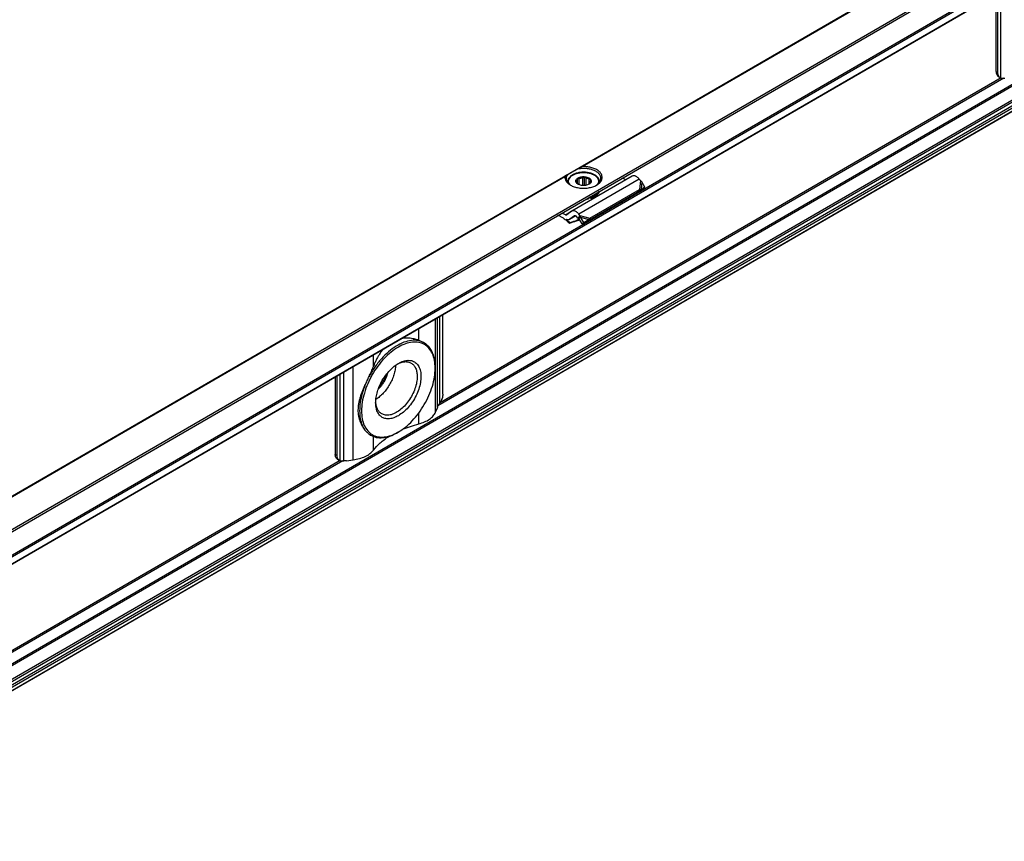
# Model space of a CAD drawing. Header units: millimetres. Extents: x -746 to 1106, y -92 to 517.
# Tile 27 of 55: x -128 to -67, y -12 to 39. Entities that reach past the tile are written whole.
import ezdxf

# ---------------------------------------------------------------- set-up
doc = ezdxf.new("R2010")
doc.units = ezdxf.units.MM

# ---------------------------------------------------------------- blocks, each defined once
blk = doc.blocks.new('SOPORTE_SV2-T__53', base_point=(-754.21, -216))
at = {"color": 7, "linetype": 'Continuous'}
for p, q in [((-170.81, 153.09), (-754.17, -184.55)), ((-747.05, -187), (-165.72, 149.45)), ((-736.58, -187.02), (-174.43, 138.34)), ((-202.32, 107.68), (-202.32, 122.2)), ((-201.98, 107.48), (-201.98, 122.39)), ((-173.33, 115.28), (-735.48, -210.08)), ((-201.91, 106.76), (-201.57, 106.57)), ((-282.57, 87.03), (-282.57, 86.96)), ((-270.45, 88.12), (-281.76, 81.57)), ((-280.76, 86.74), (-280.76, 87.37)), ((-280.71, 86.7), (-280.71, 87.7)), ((-280.37, 86.5), (-280.37, 87.66)), ((-279.71, 86.36), (-279.71, 87.82)), ((-279.37, 86.36), (-279.37, 88.02)), ((-279.09, 86.4), (-279.09, 87.77)), ((-278.52, 86.62), (-278.52, 87.52)), ((-278.28, 86.97), (-278.28, 87.18)), ((-276.57, 87.03), (-276.57, 86.96)), ((-271.63, 87.44), (-272.3, 87.77)), ((-268.94, 87.29), (-269.15, 87.55)), ((-268.07, 86.04), (-268.68, 87.06)), ((-278.77, 79.75), (-269.45, 85.14)), ((-278.4, 80.23), (-269.09, 85.62)), ((-269.42, 85.18), (-269.45, 85.14)), ((-269.31, 85.33), (-269.42, 85.18)), ((-269.32, 85.29), (-268.66, 85.64)), ((-269.09, 85.62), (-269.31, 85.33)), ((-269.16, 85.41), (-269.21, 85.38)), ((-268.8, 85.65), (-269.16, 85.41)), ((-268.8, 85.65), (-268.07, 86.04)), ((-268.07, 86.04), (-268.66, 85.64)), ((-278.67, 84.03), (-278.67, 83.87)), ((-278.21, 84.14), (-278.21, 83.98)), ((-282.94, 80.89), (-283.61, 81.22)), ((-281.81, 81.54), (-282.7, 80.88)), ((-283.31, 80.26), (-284.37, 80.79)), ((-282.17, 79.42), (-282.22, 79.29)), ((-281.03, 80.69), (-282.21, 80.01)), ((-281.27, 80.7), (-282.17, 80.04)), ((-280.32, 79.91), (-280.97, 79.7)), ((-280.92, 79.82), (-280.95, 79.75)), ((-280.92, 79.82), (-280.37, 80)), ((-280.62, 80.26), (-280.83, 80.52)), ((-280.48, 80.45), (-280.62, 80.26)), ((-280.26, 80.74), (-280.48, 80.45)), ((-280.35, 80.27), (-280.48, 80.17)), ((-279.84, 79.17), (-280.48, 80.17)), ((-280.26, 80.74), (-280.46, 81)), ((-280.15, 80.43), (-280.35, 80.27)), ((-279.5, 79.42), (-280.15, 80.43)), ((-279.84, 79.17), (-278.92, 79.74)), ((-279.5, 79.42), (-279.84, 79.17)), ((-279.5, 79.42), (-278.58, 79.99)), ((-278.58, 79.99), (-278.92, 79.74)), ((-278.62, 79.94), (-278.77, 79.75)), ((-278.4, 80.23), (-278.62, 79.94)), ((-305.93, 47.32), (-305.93, 62.23)), ((-309.42, 56.94), (-309.46, 56.96)), ((-307.36, 52.17), (-307.36, 52.38)), ((-326.06, 50.58), (-326.06, 36.06)), ((-325.73, 35.86), (-325.73, 50.77)), ((-307.28, 43.96), (-307, 44.67)), ((-319.44, 39.63), (-319.48, 39.65)), ((-314.28, 40.22), (-314.46, 40.12)), ((-325.65, 35.14), (-325.31, 34.95)), ((-323.97, 34.85), (-322.73, 35.02))]:
    blk.add_line(p, q, dxfattribs=at)
at = {"color": 3, "linetype": 'Continuous'}
for p, q in [((-747.25, -186.72), (-165.72, 149.85)), ((-736.68, -185.38), (-174.53, 139.98)), ((-736.54, -185.62), (-174.39, 139.73)), ((-736.54, -186.93), (-174.39, 138.43)), ((-280.15, 89.8), (-215.79, 127.05)), ((-279.85, 89.91), (-215.88, 126.93)), ((-201.42, 106.5), (-201.42, 122.72)), ((-174.53, 119.59), (-736.68, -205.77)), ((-174.39, 119.35), (-736.54, -206.01)), ((-174.39, 116.75), (-736.54, -208.61)), ((-174.18, 116.48), (-736.33, -208.87)), ((-173.08, 116.47), (-735.23, -208.89)), ((-173.3, 115.31), (-735.45, -210.05)), ((-172.89, 116.14), (-735.03, -209.22)), ((-202.32, 107.68), (-201.98, 107.48)), ((-200.91, 106.45), (-306.83, 45.15)), ((-201.39, 106.5), (-306.52, 45.65)), ((-421.57, 7.95), (-282.96, 88.18)), ((-421.27, 8.06), (-283.06, 88.05)), ((-269.15, 87.55), (-280.46, 81)), ((-268.94, 87.29), (-269.09, 85.62)), ((-268.68, 87.06), (-268.8, 85.65)), ((-282.94, 80.89), (-281.81, 81.54)), ((-281.03, 80.7), (-282.17, 80.04)), ((-281.27, 80.7), (-281.24, 80.72)), ((-280.95, 79.75), (-280.97, 79.7)), ((-280.44, 80.1), (-280.92, 79.82)), ((-280.26, 80.74), (-278.4, 80.23)), ((-280.15, 80.43), (-278.58, 79.99)), ((-307.28, 43.96), (-307.28, 61.44)), ((-306.9, 44.98), (-306.9, 61.67)), ((-306.49, 45.69), (-306.49, 61.9)), ((-310.43, 57.41), (-310.43, 59.62)), ((-318.93, 52.49), (-318.93, 54.71)), ((-322.73, 35.02), (-322.73, 52.5)), ((-325.16, 34.88), (-325.16, 51.1)), ((-324.43, 34.82), (-324.43, 51.52)), ((-310.43, 41.75), (-310.43, 43.78)), ((-318.93, 36.84), (-318.93, 39.39)), ((-326.06, 36.06), (-325.73, 35.86)), ((-324.66, 34.83), (-589.67, -118.55)), ((-325.14, 34.88), (-589.36, -118.05))]:
    blk.add_line(p, q, dxfattribs=at)
at = {"color": 7, "linetype": 'Continuous'}
for points, knots in [([(-202.32, 107.68), (-202.31, 107.57), (-202.3, 107.38), (-202.22, 107.12), (-202.1, 106.9), (-201.97, 106.81), (-201.91, 106.76)], [0, 0, 0, 0, 0.303003, 0.574054, 0.817855, 1.04556, 1.04556, 1.04556, 1.04556]), ([(-201.57, 106.57), (-201.63, 106.61), (-201.76, 106.71), (-201.89, 106.93), (-201.97, 107.19), (-201.98, 107.38), (-201.98, 107.48)], [0, 0, 0, 0, 0.227705, 0.471506, 0.742556, 1.04556, 1.04556, 1.04556, 1.04556]), ([(-201.42, 106.5), (-201.44, 106.51), (-201.5, 106.53), (-201.55, 106.56), (-201.57, 106.57)], [0, 0, 0, 0, 0.0838297, 0.1668091, 0.1668091, 0.1668091, 0.1668091]), ([(-201.42, 106.5), (-201.37, 106.49), (-201.26, 106.47), (-201.09, 106.45), (-200.9, 106.45), (-200.76, 106.45), (-200.69, 106.44)], [0, 0, 0, 0, 0.1502726, 0.3200426, 0.5180519, 0.7310186, 0.7310186, 0.7310186, 0.7310186]), ([(-282.57, 88.4), (-282.51, 88.44), (-282.37, 88.52), (-282.13, 88.66), (-281.85, 88.82), (-281.53, 89), (-281.18, 89.21), (-280.93, 89.35), (-280.81, 89.42)], [0, 0, 0, 0, 0.21784, 0.49188, 0.81738, 1.188711, 1.599453, 2.042502, 2.042502, 2.042502, 2.042502]), ([(-276.57, 87.03), (-276.57, 87.08), (-276.57, 87.17), (-276.6, 87.31), (-276.64, 87.45), (-276.73, 87.65), (-276.91, 87.9), (-277.15, 88.12), (-277.39, 88.3), (-277.58, 88.4), (-277.75, 88.49), (-277.89, 88.55), (-278.04, 88.6), (-278.25, 88.67), (-278.52, 88.74), (-278.8, 88.79), (-279.03, 88.82), (-279.2, 88.84), (-279.38, 88.85), (-279.74, 88.86), (-280.27, 88.82), (-280.81, 88.7), (-281.23, 88.56), (-281.49, 88.44), (-281.73, 88.3), (-281.98, 88.13), (-282.23, 87.9), (-282.4, 87.66), (-282.49, 87.46), (-282.53, 87.32), (-282.56, 87.18), (-282.57, 87.08), (-282.57, 87.03)], [0, 0, 0, 0, 0.140216, 0.282173, 0.419596, 0.580601, 0.937335, 1.328043, 1.55191, 1.832858, 1.972558, 2.130337, 2.284505, 2.459376, 2.78685, 3.122911, 3.301009, 3.480357, 3.653049, 3.845916, 4.550931, 5.231384, 5.519826, 5.857741, 6.094603, 6.362551, 6.753258, 7.109993, 7.250276, 7.408418, 7.539844, 7.690588, 7.690588, 7.690588, 7.690588]), ([(-280.15, 89.8), (-280.2, 89.77), (-280.31, 89.71), (-280.48, 89.61), (-280.64, 89.52), (-280.75, 89.45), (-280.81, 89.42)], [0, 0, 0, 0, 0.1931591, 0.3830345, 0.5739347, 0.7596897, 0.7596897, 0.7596897, 0.7596897]), ([(-276.32, 87.68), (-276.34, 87.84), (-276.38, 88.17), (-276.7, 88.61), (-277.17, 88.98), (-277.77, 89.27), (-278.48, 89.48), (-279.25, 89.57), (-280.04, 89.57), (-280.55, 89.47), (-280.81, 89.42)], [0, 0, 0, 0, 0.466803, 0.982486, 1.574651, 2.247055, 2.986259, 3.768129, 4.562817, 5.338886, 5.338886, 5.338886, 5.338886]), ([(-279.85, 89.91), (-279.87, 89.91), (-279.89, 89.9), (-279.93, 89.9), (-279.97, 89.88), (-280.01, 89.87), (-280.04, 89.86), (-280.08, 89.84), (-280.11, 89.82), (-280.14, 89.81), (-280.15, 89.8)], [0, 0, 0, 0, 0.0417273, 0.0795377, 0.1149772, 0.1588504, 0.1975745, 0.2377191, 0.2792076, 0.3164848, 0.3164848, 0.3164848, 0.3164848]), ([(-277.1, 86.45), (-276.92, 86.57), (-276.58, 86.79), (-276.21, 87.25), (-276.04, 87.76), (-276.1, 88.29), (-276.38, 88.77), (-276.85, 89.19), (-277.46, 89.53), (-278.2, 89.77), (-279.01, 89.91), (-279.57, 89.91), (-279.85, 89.91)], [0, 0, 0, 0, 0.654342, 1.224137, 1.732643, 2.227964, 2.764666, 3.378442, 4.0789, 4.855555, 5.685062, 6.536808, 6.536808, 6.536808, 6.536808]), ([(-283.06, 88.05), (-283.06, 87.9), (-283.07, 87.6), (-282.86, 87.16), (-282.51, 86.76), (-282.2, 86.56), (-282.03, 86.45)], [0, 0, 0, 0, 0.44015, 0.904989, 1.424584, 2.012291, 2.012291, 2.012291, 2.012291]), ([(-282.96, 88.18), (-282.97, 88.17), (-283, 88.15), (-283.02, 88.13), (-283.04, 88.11), (-283.05, 88.09), (-283.05, 88.07), (-283.06, 88.06), (-283.06, 88.05)], [0, 0, 0, 0, 0.0408159, 0.0792537, 0.1008213, 0.1190428, 0.1423511, 0.1621434, 0.1621434, 0.1621434, 0.1621434]), ([(-282.57, 88.4), (-282.61, 88.38), (-282.68, 88.34), (-282.78, 88.28), (-282.87, 88.23), (-282.93, 88.19), (-282.96, 88.18)], [0, 0, 0, 0, 0.1203558, 0.235563, 0.3434816, 0.4474869, 0.4474869, 0.4474869, 0.4474869]), ([(-282.57, 88.4), (-282.65, 88.29), (-282.78, 88.07), (-282.81, 87.81), (-282.82, 87.68)], [0, 0, 0, 0, 0.3959861, 0.7662165, 0.7662165, 0.7662165, 0.7662165]), ([(-282.82, 87.68), (-282.81, 87.56), (-282.78, 87.32), (-282.6, 86.97), (-282.32, 86.65), (-282.07, 86.49), (-281.94, 86.4)], [0, 0, 0, 0, 0.35601, 0.735085, 1.153705, 1.619508, 1.619508, 1.619508, 1.619508]), ([(-280.59, 86.6), (-280.67, 86.65), (-280.81, 86.74), (-280.96, 86.93), (-281.03, 87.13), (-281.01, 87.35), (-280.9, 87.55), (-280.78, 87.65), (-280.72, 87.7)], [0, 0, 0, 0, 0.266969, 0.499966, 0.707901, 0.909447, 1.126313, 1.37333, 1.37333, 1.37333, 1.37333]), ([(-280.91, 86.87), (-280.9, 86.88), (-280.89, 86.89), (-280.88, 86.91), (-280.87, 86.94), (-280.86, 86.96), (-280.86, 86.97)], [0, 0, 0, 0, 0.020855, 0.0441775, 0.0727875, 0.1049394, 0.1049394, 0.1049394, 0.1049394]), ([(-280.62, 86.63), (-280.64, 86.65), (-280.69, 86.68), (-280.76, 86.74), (-280.84, 86.81), (-280.88, 86.85), (-280.91, 86.87)], [0, 0, 0, 0, 0.0912877, 0.1877075, 0.2808739, 0.3793, 0.3793, 0.3793, 0.3793]), ([(-280.87, 87.07), (-280.86, 87.12), (-280.85, 87.23), (-280.79, 87.33), (-280.76, 87.37)], [0, 0, 0, 0, 0.1571311, 0.3264228, 0.3264228, 0.3264228, 0.3264228]), ([(-280.86, 86.97), (-280.86, 86.98), (-280.87, 87.02), (-280.87, 87.05), (-280.87, 87.07)], [0, 0, 0, 0, 0.0541749, 0.1078159, 0.1078159, 0.1078159, 0.1078159]), ([(-280.76, 87.37), (-280.75, 87.4), (-280.75, 87.45), (-280.73, 87.53), (-280.72, 87.62), (-280.71, 87.67), (-280.71, 87.7)], [0, 0, 0, 0, 0.0765587, 0.1596244, 0.2416197, 0.3297372, 0.3297372, 0.3297372, 0.3297372]), ([(-280.72, 87.7), (-280.63, 87.76), (-280.44, 87.88), (-280.09, 87.99), (-279.71, 88.04), (-279.32, 88.03), (-278.95, 87.96), (-278.62, 87.84), (-278.36, 87.67), (-278.18, 87.46), (-278.1, 87.22), (-278.15, 86.98), (-278.31, 86.76), (-278.46, 86.65), (-278.55, 86.6)], [0, 0, 0, 0, 0.323162, 0.68559, 1.073338, 1.468156, 1.850703, 2.203563, 2.5146, 2.781313, 3.016137, 3.247277, 3.505123, 3.805981, 3.805981, 3.805981, 3.805981]), ([(-280.71, 87.7), (-280.68, 87.7), (-280.63, 87.68), (-280.54, 87.67), (-280.46, 87.67), (-280.4, 87.66), (-280.37, 87.66)], [0, 0, 0, 0, 0.0854141, 0.1678268, 0.2551165, 0.3400891, 0.3400891, 0.3400891, 0.3400891]), ([(-280.37, 87.66), (-280.27, 87.7), (-280.06, 87.79), (-279.83, 87.81), (-279.71, 87.82)], [0, 0, 0, 0, 0.3288441, 0.6820628, 0.6820628, 0.6820628, 0.6820628]), ([(-279.71, 87.82), (-279.68, 87.83), (-279.62, 87.86), (-279.54, 87.91), (-279.46, 87.96), (-279.4, 88), (-279.37, 88.02)], [0, 0, 0, 0, 0.0951655, 0.1948316, 0.2905211, 0.3910209, 0.3910209, 0.3910209, 0.3910209]), ([(-279.37, 88.02), (-279.35, 87.99), (-279.3, 87.95), (-279.23, 87.89), (-279.16, 87.83), (-279.11, 87.79), (-279.09, 87.77)], [0, 0, 0, 0, 0.0985006, 0.1917338, 0.2880791, 0.3793, 0.3793, 0.3793, 0.3793]), ([(-279.09, 87.77), (-278.98, 87.74), (-278.78, 87.69), (-278.6, 87.57), (-278.52, 87.52)], [0, 0, 0, 0, 0.3295971, 0.6222375, 0.6222375, 0.6222375, 0.6222375]), ([(-278.43, 86.68), (-278.44, 86.67), (-278.47, 86.65), (-278.51, 86.62), (-278.55, 86.6), (-278.57, 86.59), (-278.58, 86.58)], [0, 0, 0, 0, 0.0560233, 0.110517, 0.1433848, 0.1757255, 0.1757255, 0.1757255, 0.1757255]), ([(-278.52, 87.52), (-278.5, 87.51), (-278.45, 87.51), (-278.38, 87.5), (-278.3, 87.5), (-278.26, 87.5), (-278.23, 87.5)], [0, 0, 0, 0, 0.0732353, 0.1477483, 0.2173539, 0.2890485, 0.2890485, 0.2890485, 0.2890485]), ([(-278.38, 86.77), (-278.38, 86.76), (-278.39, 86.74), (-278.4, 86.72), (-278.42, 86.69), (-278.42, 86.68), (-278.43, 86.68)], [0, 0, 0, 0, 0.0321402, 0.0607412, 0.0840751, 0.1049394, 0.1049394, 0.1049394, 0.1049394]), ([(-278.27, 87.07), (-278.27, 87.02), (-278.29, 86.91), (-278.35, 86.82), (-278.38, 86.77)], [0, 0, 0, 0, 0.1571311, 0.3264228, 0.3264228, 0.3264228, 0.3264228]), ([(-278.23, 87.5), (-278.24, 87.48), (-278.24, 87.42), (-278.26, 87.34), (-278.27, 87.26), (-278.28, 87.2), (-278.28, 87.18)], [0, 0, 0, 0, 0.0879914, 0.1698783, 0.2530704, 0.3297372, 0.3297372, 0.3297372, 0.3297372]), ([(-278.28, 87.18), (-278.28, 87.16), (-278.27, 87.13), (-278.27, 87.09), (-278.27, 87.07)], [0, 0, 0, 0, 0.0541749, 0.1078159, 0.1078159, 0.1078159, 0.1078159]), ([(-277.19, 86.4), (-277.07, 86.49), (-276.82, 86.65), (-276.54, 86.97), (-276.35, 87.32), (-276.33, 87.56), (-276.32, 87.68)], [0, 0, 0, 0, 0.465803, 0.884422, 1.263498, 1.619508, 1.619508, 1.619508, 1.619508]), ([(-269.15, 87.55), (-269.21, 87.63), (-269.35, 87.79), (-269.58, 87.98), (-269.81, 88.12), (-270.04, 88.19), (-270.26, 88.2), (-270.39, 88.15), (-270.45, 88.12)], [0, 0, 0, 0, 0.318961, 0.616971, 0.88702, 1.126112, 1.337253, 1.531194, 1.531194, 1.531194, 1.531194]), ([(-268.68, 87.06), (-268.7, 87.08), (-268.74, 87.12), (-268.81, 87.18), (-268.87, 87.24), (-268.92, 87.28), (-268.94, 87.29)], [0, 0, 0, 0, 0.0826262, 0.1740072, 0.264511, 0.3493827, 0.3493827, 0.3493827, 0.3493827]), ([(-282.03, 86.45), (-281.8, 86.33), (-281.3, 86.09), (-280.46, 85.91), (-279.57, 85.84), (-278.68, 85.91), (-277.84, 86.09), (-277.34, 86.33), (-277.1, 86.45)], [0, 0, 0, 0, 0.790454, 1.654841, 2.55911, 3.463379, 4.327766, 5.11822, 5.11822, 5.11822, 5.11822]), ([(-280.53, 86.57), (-280.55, 86.58), (-280.58, 86.6), (-280.6, 86.62), (-280.62, 86.63)], [0, 0, 0, 0, 0.051152, 0.100932, 0.100932, 0.100932, 0.100932]), ([(-278.55, 86.6), (-278.65, 86.55), (-278.85, 86.45), (-279.2, 86.37), (-279.57, 86.35), (-279.94, 86.37), (-280.29, 86.45), (-280.49, 86.55), (-280.59, 86.6)], [0, 0, 0, 0, 0.327474, 0.685577, 1.060203, 1.434829, 1.792932, 2.120405, 2.120405, 2.120405, 2.120405]), ([(-276.77, 85.19), (-276.86, 85.08), (-277.04, 84.84), (-277.43, 84.57), (-277.9, 84.35), (-278.25, 84.25), (-278.43, 84.2)], [0, 0, 0, 0, 0.419388, 0.890235, 1.411843, 1.976413, 1.976413, 1.976413, 1.976413]), ([(-278.21, 83.98), (-278, 84.04), (-277.62, 84.18), (-277.13, 84.48), (-276.76, 84.85), (-276.65, 85.15), (-276.6, 85.28)], [0, 0, 0, 0, 0.641245, 1.215663, 1.718015, 2.160758, 2.160758, 2.160758, 2.160758]), ([(-278.21, 84.14), (-278.03, 84.2), (-277.69, 84.31), (-277.24, 84.57), (-276.88, 84.87), (-276.74, 85.13), (-276.67, 85.24)], [0, 0, 0, 0, 0.56497, 1.079819, 1.539194, 1.947249, 1.947249, 1.947249, 1.947249]), ([(-269.21, 85.38), (-269.23, 85.36), (-269.27, 85.33), (-269.33, 85.29), (-269.37, 85.24), (-269.4, 85.2), (-269.42, 85.18)], [0, 0, 0, 0, 0.0781942, 0.1438646, 0.2205082, 0.2850887, 0.2850887, 0.2850887, 0.2850887]), ([(-269.09, 85.62), (-269.06, 85.63), (-269.01, 85.63), (-268.94, 85.64), (-268.87, 85.65), (-268.82, 85.65), (-268.8, 85.65)], [0, 0, 0, 0, 0.0703617, 0.1486465, 0.2222457, 0.2863987, 0.2863987, 0.2863987, 0.2863987]), ([(-279.16, 83.8), (-279.08, 83.81), (-278.91, 83.83), (-278.75, 83.85), (-278.67, 83.87)], [0, 0, 0, 0, 0.2478533, 0.4926849, 0.4926849, 0.4926849, 0.4926849]), ([(-278.81, 84.01), (-278.78, 84.01), (-278.74, 84.02), (-278.69, 84.03), (-278.67, 84.03)], [0, 0, 0, 0, 0.0692133, 0.138122, 0.138122, 0.138122, 0.138122]), ([(-278.68, 84.08), (-278.68, 84.07), (-278.68, 84.05), (-278.67, 84.04), (-278.67, 84.03)], [0, 0, 0, 0, 0.02444959, 0.05025209, 0.05025209, 0.05025209, 0.05025209]), ([(-278.21, 83.98), (-278.23, 83.99), (-278.27, 84.03), (-278.35, 84.05), (-278.44, 84.06), (-278.54, 84.05), (-278.62, 84.02), (-278.65, 83.98), (-278.67, 83.96)], [0, 0, 0, 0, 0.0735367, 0.1621451, 0.2593074, 0.3554137, 0.4412023, 0.5113348, 0.5113348, 0.5113348, 0.5113348]), ([(-278.43, 84.2), (-278.44, 84.2), (-278.46, 84.19), (-278.48, 84.19), (-278.49, 84.19)], [0, 0, 0, 0, 0.03050122, 0.06108402, 0.06108402, 0.06108402, 0.06108402]), ([(-278.21, 84.14), (-278.22, 84.15), (-278.23, 84.17), (-278.27, 84.19), (-278.32, 84.21), (-278.35, 84.21), (-278.37, 84.22)], [0, 0, 0, 0, 0.0384222, 0.0817, 0.1294604, 0.180702, 0.180702, 0.180702, 0.180702]), ([(-281.76, 81.57), (-281.77, 81.57), (-281.78, 81.56), (-281.8, 81.55), (-281.81, 81.54)], [0, 0, 0, 0, 0.02788887, 0.05583578, 0.05583578, 0.05583578, 0.05583578]), ([(-280.46, 81), (-280.53, 81.09), (-280.66, 81.24), (-280.89, 81.43), (-281.12, 81.57), (-281.35, 81.64), (-281.57, 81.65), (-281.7, 81.6), (-281.76, 81.57)], [0, 0, 0, 0, 0.318961, 0.616971, 0.88702, 1.126112, 1.337253, 1.531194, 1.531194, 1.531194, 1.531194]), ([(-283.31, 80.26), (-283.13, 80.11), (-282.75, 79.81), (-282.4, 79.47), (-282.22, 79.29)], [0, 0, 0, 0, 0.715526, 1.456391, 1.456391, 1.456391, 1.456391]), ([(-282.94, 80.89), (-282.9, 80.87), (-282.83, 80.84), (-282.75, 80.86), (-282.72, 80.87)], [0, 0, 0, 0, 0.1279345, 0.2345827, 0.2345827, 0.2345827, 0.2345827]), ([(-282.21, 80.01), (-282.26, 79.99), (-282.34, 79.95), (-282.49, 79.93), (-282.64, 79.95), (-282.74, 79.98), (-282.8, 80)], [0, 0, 0, 0, 0.1366038, 0.2796085, 0.4340577, 0.602995, 0.602995, 0.602995, 0.602995]), ([(-282.17, 79.42), (-282.28, 79.52), (-282.48, 79.72), (-282.69, 79.91), (-282.8, 80)], [0, 0, 0, 0, 0.4316811, 0.8556339, 0.8556339, 0.8556339, 0.8556339]), ([(-282.72, 80.87), (-282.71, 80.88), (-282.71, 80.88), (-282.7, 80.88), (-282.7, 80.88)], [0, 0, 0, 0, 0.00929629, 0.01861192, 0.01861192, 0.01861192, 0.01861192]), ([(-280.97, 79.7), (-281.08, 79.67), (-281.29, 79.6), (-281.6, 79.5), (-281.91, 79.4), (-282.12, 79.33), (-282.22, 79.29)], [0, 0, 0, 0, 0.327853, 0.656243, 0.984688, 1.313673, 1.313673, 1.313673, 1.313673]), ([(-282.17, 80.04), (-282.18, 80.03), (-282.19, 80.02), (-282.21, 80.01), (-282.21, 80.01)], [0, 0, 0, 0, 0.02794691, 0.05583578, 0.05583578, 0.05583578, 0.05583578]), ([(-282.17, 79.42), (-282.07, 79.45), (-281.86, 79.52), (-281.55, 79.62), (-281.23, 79.72), (-281.02, 79.79), (-280.92, 79.82)], [0, 0, 0, 0, 0.329761, 0.658974, 0.988127, 1.316736, 1.316736, 1.316736, 1.316736]), ([(-281.26, 80.71), (-281.26, 80.71), (-281.27, 80.7), (-281.27, 80.7), (-281.27, 80.7)], [0, 0, 0, 0, 0.00929629, 0.01861192, 0.01861192, 0.01861192, 0.01861192]), ([(-280.83, 80.52), (-280.86, 80.56), (-280.92, 80.63), (-281.04, 80.71), (-281.16, 80.74), (-281.23, 80.72), (-281.26, 80.71)], [0, 0, 0, 0, 0.1568648, 0.2952629, 0.4107357, 0.5088861, 0.5088861, 0.5088861, 0.5088861]), ([(-280.48, 80.17), (-280.49, 80.18), (-280.52, 80.19), (-280.55, 80.22), (-280.59, 80.24), (-280.61, 80.25), (-280.62, 80.26)], [0, 0, 0, 0, 0.0408745, 0.0819997, 0.1230501, 0.1643534, 0.1643534, 0.1643534, 0.1643534]), ([(-280.15, 80.43), (-280.16, 80.45), (-280.17, 80.51), (-280.2, 80.59), (-280.23, 80.67), (-280.25, 80.72), (-280.26, 80.74)], [0, 0, 0, 0, 0.0870644, 0.1713182, 0.2552988, 0.3377326, 0.3377326, 0.3377326, 0.3377326]), ([(-278.92, 79.74), (-278.91, 79.74), (-278.88, 79.74), (-278.84, 79.74), (-278.8, 79.74), (-278.78, 79.75), (-278.77, 79.75)], [0, 0, 0, 0, 0.0384606, 0.076677, 0.1145063, 0.152093, 0.152093, 0.152093, 0.152093]), ([(-278.58, 79.99), (-278.57, 80.01), (-278.54, 80.05), (-278.49, 80.11), (-278.45, 80.17), (-278.42, 80.21), (-278.4, 80.23)], [0, 0, 0, 0, 0.0782267, 0.1539657, 0.2272702, 0.2977257, 0.2977257, 0.2977257, 0.2977257]), ([(-278.4, 80.23), (-278.4, 80.23), (-278.4, 80.23), (-278.4, 80.23), (-278.4, 80.23)], [0, 0, 0, 0, 0.001710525, 0.003419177, 0.003419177, 0.003419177, 0.003419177]), ([(-309.42, 56.94), (-309.79, 57.1), (-310.55, 57.44), (-311.88, 57.42), (-313.28, 57.06), (-314.72, 56.32), (-316.14, 55.27), (-317.48, 53.93), (-318.72, 52.37), (-319.39, 51.2), (-319.73, 50.61)], [0, 0, 0, 0, 1.188653, 2.468107, 3.899292, 5.505218, 7.277699, 9.186534, 11.187082, 13.226255, 13.226255, 13.226255, 13.226255]), ([(-310.43, 57.41), (-310.54, 57.44), (-310.76, 57.52), (-311.12, 57.62), (-311.55, 57.72), (-312.06, 57.79), (-312.61, 57.82), (-313.17, 57.79), (-313.54, 57.74), (-313.74, 57.7), (-313.75, 57.7), (-313.76, 57.7)], [0, 0, 0, 0, 0.338008, 0.711925, 1.118192, 1.674399, 2.231507, 2.784243, 3.340721, 3.362867, 3.385021, 3.385021, 3.385021, 3.385021]), ([(-310.43, 57.41), (-310.34, 57.37), (-310.17, 57.31), (-309.92, 57.2), (-309.68, 57.09), (-309.53, 57), (-309.46, 56.96)], [0, 0, 0, 0, 0.283447, 0.558742, 0.817664, 1.069222, 1.069222, 1.069222, 1.069222]), ([(-307.36, 52.17), (-307.38, 52.67), (-307.42, 53.6), (-307.82, 54.89), (-308.45, 55.94), (-309.35, 56.68), (-310.44, 57.08), (-311.67, 57.11), (-312.97, 56.79), (-314.32, 56.15), (-315.66, 55.21), (-316.94, 54), (-318.12, 52.59), (-319.16, 51), (-320.01, 49.31), (-320.64, 47.58), (-321.06, 45.87), (-321.12, 44.74), (-321.15, 44.19)], [0, 0, 0, 0, 1.480431, 2.804381, 3.995055, 5.107386, 6.220508, 7.413285, 8.740065, 10.223482, 11.859406, 13.624365, 15.481842, 17.387266, 19.292229, 21.148356, 22.911188, 24.544405, 24.544405, 24.544405, 24.544405]), ([(-316.97, 55.84), (-317.1, 55.69), (-317.39, 55.37), (-317.76, 54.85), (-318.1, 54.29), (-318.41, 53.71), (-318.69, 53.11), (-318.85, 52.69), (-318.93, 52.49)], [0, 0, 0, 0, 0.612705, 1.286731, 1.906205, 2.5758, 3.248883, 3.905335, 3.905335, 3.905335, 3.905335]), ([(-309.13, 56.75), (-309.18, 56.78), (-309.27, 56.85), (-309.37, 56.91), (-309.42, 56.94)], [0, 0, 0, 0, 0.1747046, 0.3490898, 0.3490898, 0.3490898, 0.3490898]), ([(-309.13, 56.75), (-309.06, 56.69), (-308.93, 56.58), (-308.75, 56.41), (-308.58, 56.24), (-308.47, 56.12), (-308.42, 56.06)], [0, 0, 0, 0, 0.2591166, 0.5123818, 0.7548335, 0.9924199, 0.9924199, 0.9924199, 0.9924199]), ([(-307.36, 52.38), (-307.37, 52.74), (-307.39, 53.44), (-307.6, 54.43), (-307.92, 55.32), (-308.25, 55.82), (-308.42, 56.06)], [0, 0, 0, 0, 1.089484, 2.097976, 3.029125, 3.894212, 3.894212, 3.894212, 3.894212]), ([(-314.24, 53.08), (-313.93, 53.24), (-313.35, 53.54), (-312.43, 53.7), (-311.59, 53.59), (-310.88, 53.18), (-310.37, 52.5), (-310.07, 51.62), (-309.98, 50.59), (-310.09, 49.44), (-310.41, 48.24), (-310.92, 47.03), (-311.58, 45.87), (-312.38, 44.84), (-313.26, 43.95), (-313.93, 43.5), (-314.25, 43.29)], [0, 0, 0, 0, 1.031569, 1.939191, 2.750204, 3.524049, 4.335656, 5.244234, 6.276854, 7.431623, 8.686326, 10.005829, 11.347826, 12.667695, 13.92309, 15.078797, 15.078797, 15.078797, 15.078797]), ([(-319.73, 50.61), (-319.66, 50.77), (-319.51, 51.08), (-319.3, 51.55), (-319.1, 52.02), (-318.98, 52.33), (-318.93, 52.49)], [0, 0, 0, 0, 0.519779, 1.03101, 1.543522, 2.042905, 2.042905, 2.042905, 2.042905]), ([(-318.5, 45.73), (-318.48, 46.06), (-318.44, 46.76), (-318.18, 47.82), (-317.79, 48.89), (-317.27, 49.93), (-316.63, 50.9), (-315.89, 51.77), (-315.11, 52.52), (-314.52, 52.9), (-314.24, 53.08)], [0, 0, 0, 0, 1.007521, 2.095135, 3.24031, 4.415474, 5.590637, 6.735812, 7.823426, 8.830947, 8.830947, 8.830947, 8.830947]), ([(-314.75, 52.75), (-314.78, 52.46), (-314.83, 51.85), (-315.07, 50.94), (-315.42, 50.02), (-315.88, 49.12), (-316.43, 48.28), (-317.05, 47.52), (-317.72, 46.86), (-318.22, 46.51), (-318.46, 46.34)], [0, 0, 0, 0, 0.883325, 1.828477, 2.817611, 3.829543, 4.841474, 5.830609, 6.77576, 7.659085, 7.659085, 7.659085, 7.659085]), ([(-314.42, 52.98), (-314.19, 53.09), (-313.74, 53.29), (-313.05, 53.42), (-312.4, 53.4), (-312.03, 53.23), (-311.85, 53.15)], [0, 0, 0, 0, 0.769155, 1.461007, 2.088437, 2.678436, 2.678436, 2.678436, 2.678436]), ([(-314.28, 40.22), (-313.82, 40.51), (-312.86, 41.13), (-311.59, 42.35), (-310.4, 43.76), (-309.36, 45.35), (-308.5, 47.04), (-307.86, 48.78), (-307.44, 50.49), (-307.39, 51.63), (-307.36, 52.17)], [0, 0, 0, 0, 1.637222, 3.404594, 5.265504, 7.175144, 9.084785, 10.945695, 12.713067, 14.350289, 14.350289, 14.350289, 14.350289]), ([(-311.85, 53.15), (-311.68, 53.02), (-311.33, 52.77), (-310.98, 52.17), (-310.75, 51.44), (-310.73, 50.92), (-310.72, 50.64)], [0, 0, 0, 0, 0.626188, 1.296642, 2.04203, 2.875289, 2.875289, 2.875289, 2.875289]), ([(-320.44, 49.1), (-320.38, 49.22), (-320.26, 49.47), (-320.08, 49.85), (-319.9, 50.23), (-319.79, 50.48), (-319.73, 50.61)], [0, 0, 0, 0, 0.41371, 0.833461, 1.251311, 1.67277, 1.67277, 1.67277, 1.67277]), ([(-318.01, 48.28), (-317.87, 48.41), (-317.58, 48.69), (-317.2, 49.17), (-316.86, 49.69), (-316.57, 50.24), (-316.35, 50.81), (-316.25, 51.2), (-316.21, 51.39)], [0, 0, 0, 0, 0.58827, 1.201661, 1.828033, 2.454405, 3.067796, 3.656067, 3.656067, 3.656067, 3.656067]), ([(-317.83, 48.75), (-317.69, 48.91), (-317.39, 49.24), (-317.04, 49.79), (-316.73, 50.38), (-316.59, 50.8), (-316.52, 51)], [0, 0, 0, 0, 0.648659, 1.314288, 1.979918, 2.628576, 2.628576, 2.628576, 2.628576]), ([(-310.72, 50.64), (-310.74, 50.27), (-310.79, 49.49), (-311.12, 48.33), (-311.63, 47.17), (-312.29, 46.07), (-313.08, 45.1), (-313.95, 44.3), (-314.86, 43.72), (-315.76, 43.4), (-316.63, 43.32), (-317.13, 43.53), (-317.36, 43.63)], [0, 0, 0, 0, 1.115347, 2.330673, 3.60782, 4.901116, 6.163054, 7.349737, 8.426782, 9.376579, 10.20771, 10.964124, 10.964124, 10.964124, 10.964124]), ([(-320.44, 40.51), (-320.49, 40.57), (-320.58, 40.69), (-320.71, 40.88), (-320.84, 41.08), (-321, 41.35), (-321.2, 41.72), (-321.36, 42.12), (-321.47, 42.46), (-321.55, 42.72), (-321.61, 42.97), (-321.68, 43.34), (-321.74, 43.79), (-321.76, 44.36), (-321.73, 44.92), (-321.66, 45.5), (-321.55, 46.09), (-321.39, 46.68), (-321.2, 47.28), (-320.97, 47.88), (-320.72, 48.49), (-320.53, 48.9), (-320.44, 49.1)], [0, 0, 0, 0, 0.225335, 0.457739, 0.683189, 0.937, 1.397152, 1.948543, 2.222892, 2.474274, 2.752822, 3.011884, 3.591289, 4.120395, 4.705873, 5.277419, 5.882324, 6.490577, 7.124849, 7.766295, 8.429894, 9.096944, 9.096944, 9.096944, 9.096944]), ([(-320.44, 49.1), (-320.65, 48.54), (-321.06, 47.46), (-321.41, 45.81), (-321.54, 44.24), (-321.43, 42.81), (-321.1, 41.53), (-320.65, 40.84), (-320.44, 40.51)], [0, 0, 0, 0, 1.781311, 3.473465, 5.046169, 6.479962, 7.771043, 8.936929, 8.936929, 8.936929, 8.936929]), ([(-305.93, 47.32), (-305.94, 47.19), (-305.95, 46.91), (-306.07, 46.5), (-306.25, 46.08), (-306.41, 45.82), (-306.49, 45.69)], [0, 0, 0, 0, 0.398418, 0.832175, 1.288173, 1.750693, 1.750693, 1.750693, 1.750693]), ([(-314.25, 43.29), (-314.52, 43.15), (-315.04, 42.88), (-315.85, 42.69), (-316.6, 42.71), (-317.27, 42.95), (-317.82, 43.41), (-318.21, 44.05), (-318.46, 44.85), (-318.48, 45.42), (-318.5, 45.73)], [0, 0, 0, 0, 0.912872, 1.729352, 2.463369, 3.148367, 3.832879, 4.565601, 5.380339, 6.291374, 6.291374, 6.291374, 6.291374]), ([(-317.36, 43.63), (-317.52, 43.74), (-317.86, 43.98), (-318.2, 44.53), (-318.43, 45.2), (-318.47, 45.68), (-318.49, 45.94)], [0, 0, 0, 0, 0.589999, 1.21743, 1.909281, 2.678436, 2.678436, 2.678436, 2.678436]), ([(-306.9, 44.98), (-306.91, 44.92), (-306.94, 44.82), (-306.98, 44.72), (-307, 44.67)], [0, 0, 0, 0, 0.1667393, 0.3192904, 0.3192904, 0.3192904, 0.3192904]), ([(-306.9, 44.98), (-306.87, 45.03), (-306.83, 45.15), (-306.73, 45.32), (-306.62, 45.51), (-306.54, 45.63), (-306.49, 45.69)], [0, 0, 0, 0, 0.1795326, 0.3788933, 0.5940942, 0.8214453, 0.8214453, 0.8214453, 0.8214453]), ([(-321.15, 44.19), (-321.12, 43.7), (-321.08, 42.76), (-320.69, 41.48), (-320.06, 40.43), (-319.17, 39.69), (-318.08, 39.29), (-316.86, 39.26), (-315.55, 39.56), (-314.72, 39.99), (-314.28, 40.22)], [0, 0, 0, 0, 1.477141, 2.798511, 3.987042, 5.097103, 6.207163, 7.395695, 8.717064, 10.194205, 10.194205, 10.194205, 10.194205]), ([(-310.43, 41.75), (-310.06, 41.87), (-309.35, 42.08), (-308.42, 42.59), (-307.69, 43.2), (-307.41, 43.72), (-307.28, 43.96)], [0, 0, 0, 0, 1.163911, 2.219114, 3.150389, 3.968074, 3.968074, 3.968074, 3.968074]), ([(-313.44, 40.76), (-312.96, 40.95), (-311.97, 41.33), (-310.95, 41.61), (-310.43, 41.75)], [0, 0, 0, 0, 1.558601, 3.174184, 3.174184, 3.174184, 3.174184]), ([(-319.73, 39.82), (-319.79, 39.87), (-319.9, 39.98), (-320.08, 40.15), (-320.26, 40.33), (-320.38, 40.45), (-320.44, 40.51)], [0, 0, 0, 0, 0.2310341, 0.4757294, 0.7261986, 0.9918478, 0.9918478, 0.9918478, 0.9918478]), ([(-319.73, 39.82), (-319.68, 39.79), (-319.59, 39.72), (-319.49, 39.66), (-319.44, 39.63)], [0, 0, 0, 0, 0.1747069, 0.3490944, 0.3490944, 0.3490944, 0.3490944]), ([(-319.48, 39.65), (-319.5, 39.66), (-319.54, 39.69), (-319.6, 39.73), (-319.67, 39.77), (-319.71, 39.81), (-319.73, 39.82)], [0, 0, 0, 0, 0.0731369, 0.148623, 0.2258186, 0.3052362, 0.3052362, 0.3052362, 0.3052362]), ([(-319.44, 39.63), (-319.09, 39.47), (-318.37, 39.15), (-317.1, 39.14), (-315.76, 39.44), (-314.91, 39.88), (-314.46, 40.12)], [0, 0, 0, 0, 1.138524, 2.35753, 3.712781, 5.227798, 5.227798, 5.227798, 5.227798]), ([(-318.93, 36.84), (-318.52, 37.31), (-317.67, 38.29), (-316.6, 39.03), (-316.04, 39.41)], [0, 0, 0, 0, 1.853687, 3.88452, 3.88452, 3.88452, 3.88452]), ([(-325.65, 35.14), (-325.71, 35.19), (-325.84, 35.28), (-325.97, 35.5), (-326.05, 35.76), (-326.06, 35.95), (-326.06, 36.06)], [0, 0, 0, 0, 0.227705, 0.471506, 0.742556, 1.04556, 1.04556, 1.04556, 1.04556]), ([(-325.31, 34.95), (-325.38, 34.99), (-325.5, 35.09), (-325.63, 35.31), (-325.71, 35.57), (-325.72, 35.76), (-325.73, 35.86)], [0, 0, 0, 0, 0.227705, 0.471506, 0.742556, 1.04556, 1.04556, 1.04556, 1.04556]), ([(-322.73, 35.02), (-322.33, 35.09), (-321.55, 35.22), (-320.48, 35.62), (-319.57, 36.13), (-319.13, 36.61), (-318.93, 36.84)], [0, 0, 0, 0, 1.229604, 2.37558, 3.408576, 4.317336, 4.317336, 4.317336, 4.317336]), ([(-325.16, 34.88), (-325.19, 34.89), (-325.24, 34.91), (-325.29, 34.94), (-325.31, 34.95)], [0, 0, 0, 0, 0.0838297, 0.1668091, 0.1668091, 0.1668091, 0.1668091]), ([(-325.16, 34.88), (-325.11, 34.87), (-325.01, 34.85), (-324.84, 34.83), (-324.64, 34.83), (-324.51, 34.83), (-324.43, 34.82)], [0, 0, 0, 0, 0.1502726, 0.3200426, 0.5180519, 0.7310186, 0.7310186, 0.7310186, 0.7310186]), ([(-323.97, 34.85), (-324.05, 34.84), (-324.2, 34.83), (-324.36, 34.83), (-324.43, 34.82)], [0, 0, 0, 0, 0.2337301, 0.4640681, 0.4640681, 0.4640681, 0.4640681])]:
    blk.add_open_spline(points, degree=3, knots=knots, dxfattribs=at)
at = {"color": 3, "linetype": 'Continuous'}
for points, knots in [([(-282.1, 86.51), (-282.19, 86.63), (-282.35, 86.87), (-282.39, 87.31), (-282.25, 87.73), (-281.93, 88.1), (-281.47, 88.41), (-280.91, 88.64), (-280.26, 88.78), (-279.57, 88.83), (-278.88, 88.78), (-278.23, 88.64), (-277.67, 88.41), (-277.21, 88.1), (-276.89, 87.73), (-276.74, 87.31), (-276.79, 86.87), (-276.95, 86.63), (-277.03, 86.51)], [0, 0, 0, 0, 0.442276, 0.849638, 1.269579, 1.743138, 2.288883, 2.904447, 3.573387, 4.270945, 4.968504, 5.637444, 6.253008, 6.798753, 7.272312, 7.692253, 8.099614, 8.541891, 8.541891, 8.541891, 8.541891]), ([(-282.57, 86.96), (-282.57, 86.97), (-282.57, 86.99), (-282.57, 87.02), (-282.57, 87.03)], [0, 0, 0, 0, 0.037525, 0.07501535, 0.07501535, 0.07501535, 0.07501535]), ([(-276.57, 87.03), (-276.57, 87.02), (-276.57, 86.99), (-276.57, 86.97), (-276.57, 86.96)], [0, 0, 0, 0, 0.03749035, 0.07501535, 0.07501535, 0.07501535, 0.07501535])]:
    blk.add_open_spline(points, degree=3, knots=knots, dxfattribs=at)
blk = doc.blocks.new('Iso4', base_point=(-688.05, -165.15))
blk.add_blockref('SOPORTE_SV2-T__53', (-754.21, -216))

msp = doc.modelspace()

# ---------------------------------------------------------------- block references
at = {"xscale": 0.33333333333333, "yscale": 0.33333333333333, "zscale": 0.33333333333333}
msp.add_blockref('Iso4', (-229.35, -55.05), dxfattribs=at)

doc.saveas('drawing.dxf')
